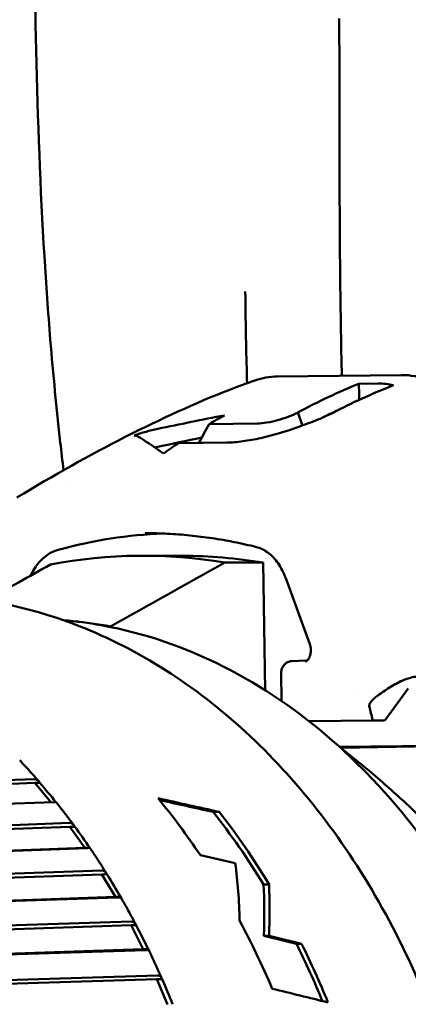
# Model space of a CAD drawing. Header units: millimetres. Extents: x 0 to 4686, y -120 to 1682.
# Tile 95 of 256: x 626 to 633, y 1102 to 1119. Entities that reach past the tile are written whole.
import ezdxf

# ---------------------------------------------------------------- set-up
doc = ezdxf.new("R2010")
doc.units = ezdxf.units.MM
doc.header["$LTSCALE"] = 2
doc.layers.add('Sichtbar (ISO)', color=7, linetype='Continuous', lineweight=50)

msp = doc.modelspace()

# ---------------------------------------------------------------- linework, layer by layer
at = {"layer": 'Sichtbar (ISO)'}
for p, q in [((630.5131, 1112.7682), (632.6557, 1112.7917)), ((631.9264, 1112.6407), (632.2565, 1112.6443)), ((630.8688, 1112.1423), (630.9471, 1111.9173)), ((629.3337, 1111.9428), (630.1655, 1111.952)), ((629.6378, 1111.6221), (628.8061, 1111.613)), ((629.6909, 1111.6235), (629.1538, 1111.6176)), ((626.8455, 1110.8634), (626.8455, 1110.8635)), ((628.8725, 1109.6603), (628.2069, 1109.6617)), ((630.2709, 1109.542), (629.6052, 1109.5436)), ((630.2709, 1109.542), (630.3028, 1107.3331)), ((630.659, 1109.275), (631.0755, 1108.1304)), ((627.6247, 1108.438), (627.6249, 1108.427)), ((631.006, 1107.8452), (630.7647, 1107.8355)), ((631.0077, 1107.8452), (631.0329, 1107.8455)), ((630.5811, 1107.6382), (630.5811, 1107.6382)), ((630.5882, 1107.1447), (630.5811, 1107.6382)), ((631.8274, 1107.316), (631.8274, 1107.316)), ((632.781, 1107.3606), (632.3932, 1106.8301)), ((632.7665, 1107.3502), (632.7665, 1107.3502)), ((632.1593, 1106.8057), (631.0651, 1106.7937)), ((634.2552, 1106.381), (631.5886, 1106.3517)), ((631.616, 1106.3314), (634.2552, 1106.381)), ((615.0398, 1105.3665), (626.3103, 1105.7919)), ((614.9829, 1105.2983), (626.3147, 1105.7259)), ((626.3147, 1105.7259), (626.4018, 1105.7276)), ((626.593, 1105.3917), (626.3147, 1105.7259)), ((626.642, 1105.3936), (615.3715, 1104.9683)), ((629.4016, 1105.2227), (629.5084, 1105.2239)), ((615.5749, 1104.5554), (626.9197, 1104.966)), ((615.636, 1104.6235), (626.9194, 1105.032)), ((626.9197, 1104.966), (627.0069, 1104.9676)), ((627.1778, 1104.6009), (626.9197, 1104.966)), ((615.8329, 1104.1903), (627.1778, 1104.6009)), ((627.2257, 1104.5987), (615.9422, 1104.1903)), ((627.1778, 1104.6009), (627.2649, 1104.6026)), ((616.1848, 1103.8178), (627.4801, 1104.208)), ((616.1196, 1103.7502), (627.4764, 1104.1424)), ((627.4764, 1104.1424), (627.5635, 1104.144)), ((627.7113, 1103.7504), (627.4764, 1104.1424)), ((630.2748, 1103.9683), (630.3699, 1103.9693)), ((616.3545, 1103.3582), (627.7113, 1103.7504)), ((627.759, 1103.7427), (616.4635, 1103.3526)), ((627.7113, 1103.7504), (627.7984, 1103.752)), ((616.6133, 1102.8882), (627.9809, 1103.2608)), ((616.6825, 1102.9549), (627.9886, 1103.3256)), ((627.9809, 1103.2608), (628.068, 1103.2625)), ((628.191, 1102.8445), (627.9809, 1103.2608)), ((630.2798, 1103.0756), (630.3694, 1103.0766)), ((616.8234, 1102.4719), (628.191, 1102.8445)), ((628.191, 1102.8445), (628.2782, 1102.8462)), ((630.8442, 1102.9403), (630.933, 1102.9413)), ((628.2381, 1102.8314), (616.9319, 1102.4609)), ((617.0526, 1101.9754), (628.4298, 1102.3273)), ((617.1259, 1102.0406), (628.4415, 1102.3907)), ((628.4298, 1102.3273), (628.5169, 1102.3289)), ((628.6137, 1101.8895), (628.4298, 1102.3273))]:
    msp.add_line(p, q, dxfattribs=at)
msp.add_arc((632.3529, 1106.8596), 0.05, 271.14237, 323.83436, dxfattribs=at)
for centre, major_axis, ratio, start_param, end_param in [((595.492, 1122.4505), (5.6073, -99.4283), 0.3623029, 1.4487405, 1.4515637), ((634.2965, 1093.3071), (-0.2511, 19.9984), 0.6657804, 0.3417409, 0.3630184), ((628.119, 1109.4699), (-0.1355, 2.2797), 0.3117538, 6.0584268, 6.209858), ((628.4159, 1111.5933), (-1.2642, -0.2781), 0.039521, 1.5449025, 1.5643663), ((634.2608, 1093.3067), (0.1918, -19.9991), 0.6651135, 3.5496673, 3.5715026), ((628.9611, 1095.7524), (-0.2685, 14.2977), 0.7464272, 0.0141142, 0.1862551), ((626.8776, 1108.7859), (-0.0188, 0.9997), 0.7464272, 0.1862491, 0.9972547), ((628.3152, 1094.3837), (-0.2869, 15.2766), 0.7464272, 6.144691, 6.4100211), ((2373.6121, -5767.4846), (-100.0237, 7332.3501), 0.6659923, 0.345303, 0.3455479), ((2353.4439, -5767.7059), (-60.8957, 7332.7794), 0.6649161, 0.348854, 0.3492882), ((628.9807, 1094.3962), (-0.2867, 15.2626), 0.7464272, 6.1445689, 6.2675223), ((626.2987, 1095.7724), (-0.2404, 12.7977), 0.7464272, 6.1187952, 6.187125), ((626.3193, 1094.3462), (-0.2671, 14.2187), 0.7464272, 6.1347551, 6.196163), ((626.2987, 1095.7724), (-0.2404, 12.7977), 0.7464272, 5.6685169, 6.1187952), ((631.0091, 1107.7452), (-0.0019, 0.1), 0.7464272, 6.2773157, 6.2991511), ((736.4558, 1079.4003), (-104.0498, 38.1971), 0.3698542, 0.2465966, 0.2514727), ((632.1586, 1106.8558), (0.0007, -0.0501), 0.1762526, 6.2825365, 6.8001206), ((632.0972, 1106.857), (-0.0652, 0.0473), 0.3144909, 3.2529629, 3.507001), ((626.2987, 1095.7724), (-0.2404, 12.7977), 0.7464272, 3.8825269, 5.6685169), ((626.4929, 1105.5589), (-0.5301, 0.6343), 0.0476031, 4.4090774, 4.9416375), ((654.6054, 1096.3041), (46.0143, -12.1346), 0.0563408, 2.1624659, 2.1902028), ((621.8495, 1095.6889), (-0.2488, 13.2477), 0.7464272, 5.423267, 5.5277018), ((654.6054, 1096.3041), (45.667, -12.043), 0.0563408, 2.1702239, 2.194784), ((622.7078, 1095.705), (-0.2469, 13.1477), 0.7464272, 5.3779107, 5.5077229), ((622.7078, 1095.705), (0.2488, -13.2477), 0.7464272, 2.2303363, 2.3583723), ((627.0872, 1104.7842), (-0.4895, 0.69), 0.0493152, 4.411259, 4.9463136), ((527.9347, 1098.3253), (160.3498, -18.6634), 0.1404277, 0.8990153, 0.9038837), ((617.9839, 1095.6163), (-9.9742, -12.3129), 0.523981, 2.5878666, 2.6821241), ((627.6323, 1103.9471), (-0.4456, 0.7411), 0.0505893, 4.415729, 4.9507836), ((618.1888, 1095.6201), (-10.4253, -12.2064), 0.5030646, 2.5724182, 2.6560612), ((618.1888, 1095.6201), (-10.5045, -12.2993), 0.5030646, 2.5673984, 2.6500795), ((628.1244, 1103.0534), (-0.3986, 0.7871), 0.0515176, 4.4199788, 4.9550334), ((621.8495, 1095.6889), (-0.2488, 13.2477), 0.7464272, 5.2087483, 5.314106), ((492.0347, 1096.5036), (209.1498, -24.3411), 0.140442, 0.861524, 0.8651249), ((489.5678, 1096.4458), (212.6859, -24.7525), 0.1404427, 0.8602109, 0.8637514), ((622.7078, 1095.705), (-0.2469, 13.1477), 0.7464272, 5.1930476, 5.2810413), ((622.7078, 1095.705), (0.2488, -13.2477), 0.7464272, 2.0454037, 2.134571), ((628.5602, 1102.1091), (-0.3489, 0.8278), 0.0521792, 4.4240129, 4.9590674), ((464.164, 1095.4435), (245.3768, -28.5619), 0.1404225, 0.8374468, 0.8427975)]:
    msp.add_ellipse(centre, major_axis=major_axis, ratio=ratio, start_param=start_param, end_param=end_param, dxfattribs=at)
for points, knots in [([(626.8117, 1111.1421), (626.7925, 1111.3024), (626.774, 1111.463), (626.7561, 1111.6239), (626.6905, 1112.2113), (626.633, 1112.8034), (626.5832, 1113.4049), (626.5437, 1113.8831), (626.5095, 1114.3629), (626.4803, 1114.8472), (626.3388, 1117.1925), (626.3081, 1119.6265), (626.2846, 1121.9936), (626.259, 1124.583), (626.247, 1127.1062), (626.241, 1129.7648), (626.2361, 1131.9344), (626.2341, 1134.1172), (626.2313, 1136.323), (626.2268, 1139.8016), (626.2199, 1143.3382), (626.216, 1146.8821), (626.2146, 1148.1338), (626.2133, 1149.3886), (626.2122, 1150.6414), (626.208, 1155.1848), (626.206, 1159.7007), (626.2053, 1163.981), (626.2053, 1164.3103), (626.2052, 1164.6382), (626.2052, 1164.9649), (626.2045, 1169.8175), (626.2037, 1174.3979), (626.2032, 1179.2729), (626.2032, 1179.5115), (626.2032, 1179.7508), (626.2032, 1179.9908), (626.2027, 1185.4664), (626.2022, 1191.3437), (626.2018, 1197.4086), (626.2015, 1200.8434), (626.2013, 1204.3398), (626.2012, 1207.9093), (626.2011, 1210.6427), (626.201, 1213.4188), (626.201, 1216.2465), (626.201, 1217.2617), (626.201, 1218.2834), (626.2009, 1219.3117)], [0.10701482, 0.10701482, 0.10701482, 0.10701482, 0.11088208, 0.11088208, 0.11088208, 0.125, 0.125, 0.125, 0.13622177, 0.13622177, 0.13622177, 0.19055895, 0.19055895, 0.19055895, 0.25, 0.25, 0.25, 0.29850606, 0.29850606, 0.29850606, 0.375, 0.375, 0.375, 0.40201679, 0.40201679, 0.40201679, 0.5, 0.5, 0.5, 0.50753895, 0.50753895, 0.50753895, 0.6195203, 0.6195203, 0.6195203, 0.625, 0.625, 0.625, 0.75, 0.75, 0.75, 0.82079114, 0.82079114, 0.82079114, 0.875, 0.875, 0.875, 0.89446177, 0.89446177, 0.89446177, 0.89446177]), ([(642.5994, 1107.9985), (640.3702, 1112.4366), (638.1795, 1116.8835), (633.8662, 1125.8124), (631.744, 1130.2945), (629.6602, 1134.7846)], [-3.9790332, -3.9790332, -3.9790332, -3.9790332, -1.9935111, -1.9935111, -0.0000887, -0.0000887, -0.0000887, -0.0000887]), ([(629.9906, 1112.6509), (629.9832, 1112.8813), (629.977, 1113.1105), (629.972, 1113.3383), (629.9654, 1113.6408), (629.9609, 1113.9407), (629.9585, 1114.2379)], [0.99071244, 0.99071244, 0.99071244, 0.99071244, 0.9947017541, 0.9947017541, 0.9947017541, 0.9999999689, 0.9999999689, 0.9999999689, 0.9999999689]), ([(631.6309, 1112.7805), (631.6304, 1112.7994), (631.6299, 1112.8181), (631.6295, 1112.8369), (631.6278, 1112.9063), (631.6262, 1112.9747), (631.6248, 1113.0421)], [0.4598010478, 0.4598010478, 0.4598010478, 0.4598010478, 0.4606550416, 0.4606550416, 0.4606550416, 0.4638242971, 0.4638242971, 0.4638242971, 0.4638242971]), ([(632.6557, 1112.7917), (632.8177, 1112.7935), (632.9829, 1112.7616), (633.2969, 1112.6387), (633.4495, 1112.5464), (633.745, 1112.3096), (633.8908, 1112.1583), (634.0787, 1111.926), (634.1312, 1111.8566), (634.1817, 1111.7858)], [0, 0, 0, 0, 0.06056303, 0.06056303, 0.12142633, 0.12142633, 0.18647334, 0.18647334, 0.21260542, 0.21260542, 0.21260542, 0.21260542]), ([(626.0052, 1110.6687), (627.2711, 1111.4353), (628.5203, 1112.0815), (629.826, 1112.5907), (629.9768, 1112.6468), (630.1261, 1112.6996)], [0, 0, 0, 0, 0.47952786, 0.47952786, 0.54268952, 0.54268952, 0.54268952, 0.54268952]), ([(631.4661, 1112.1339), (631.6367, 1112.2226), (631.8088, 1112.3063), (632.161, 1112.4667), (632.3422, 1112.5434), (632.524, 1112.6149)], [-0.16641715, -0.16641715, -0.16641715, -0.16641715, -0.08484688, -0.08484688, -0.00000302, -0.00000302, -0.00000302, -0.00000302]), ([(632.524, 1112.6149), (632.4799, 1112.6252), (632.4353, 1112.6328), (632.346, 1112.6425), (632.3012, 1112.6448), (632.2565, 1112.6443)], [-0.035989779, -0.035989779, -0.035989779, -0.035989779, -0.017994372, -0.017994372, -0.000001, -0.000001, -0.000001, -0.000001]), ([(630.8688, 1112.1423), (630.8574, 1112.1362), (630.8452, 1112.1298), (630.819, 1112.117), (630.8056, 1112.1108), (630.7638, 1112.0922), (630.7338, 1112.0799), (630.6438, 1112.046), (630.5805, 1112.0256), (630.4702, 1111.9959), (630.4037, 1111.9794), (630.2743, 1111.9588), (630.2186, 1111.9525), (630.1655, 1111.952)], [0.000001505, 0.000001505, 0.000001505, 0.000001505, 0.00544338, 0.00544338, 0.010652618, 0.010652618, 0.020989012, 0.020989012, 0.040106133, 0.040106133, 0.053367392, 0.053367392, 0.062313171, 0.062313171, 0.062313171, 0.062313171]), ([(630.9171, 1111.9062), (631.0225, 1111.9452), (631.123, 1111.9826), (631.2664, 1112.0409), (631.3144, 1112.0614), (631.3972, 1112.0993), (631.4328, 1112.1165), (631.4661, 1112.1339)], [-0.070492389, -0.070492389, -0.070492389, -0.070492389, -0.035134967, -0.035134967, -0.015939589, -0.015939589, -0.000001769, -0.000001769, -0.000001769, -0.000001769]), ([(629.6378, 1111.6221), (629.7228, 1111.623), (629.8162, 1111.6305), (630.0151, 1111.6572), (630.1187, 1111.6761), (630.3403, 1111.7255), (630.456, 1111.756), (630.6588, 1111.8167), (630.778, 1111.8546), (630.9171, 1111.9062)], [0.000001, 0.000001, 0.000001, 0.000001, 0.03417236, 0.03417236, 0.06802588, 0.06802588, 0.10413751, 0.10413751, 0.13164634, 0.13164634, 0.13164634, 0.13164634]), ([(628.4428, 1111.8591), (628.3753, 1111.8448), (628.3081, 1111.8284), (628.1724, 1111.7909), (628.1039, 1111.7697), (628.036, 1111.7465)], [-0.043088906, -0.043088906, -0.043088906, -0.043088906, -0.021939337, -0.021939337, -0.00000103, -0.00000103, -0.00000103, -0.00000103]), ([(630.1486, 1109.8128), (630.0216, 1109.8445), (629.8943, 1109.873), (629.639, 1109.9239), (629.5111, 1109.9462), (629.2547, 1109.9845), (629.1264, 1110.0005), (628.8693, 1110.0263), (628.7407, 1110.036), (628.4833, 1110.0492), (628.3545, 1110.0526), (628.2258, 1110.0529)], [4.51979539, 4.51979539, 4.51979539, 4.51979539, 4.55634737, 4.55634737, 4.59289934, 4.59289934, 4.62945132, 4.62945132, 4.6660033, 4.6660033, 4.70255528, 4.70255528, 4.70255528, 4.70255528]), ([(630.659, 1109.275), (630.6245, 1109.3696), (630.579, 1109.4574), (630.4752, 1109.6042), (630.4161, 1109.6656), (630.2883, 1109.7618), (630.2179, 1109.7955), (630.1486, 1109.8128)], [0, 0, 0, 0, 0.031865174, 0.031865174, 0.063087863, 0.063087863, 0.096674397, 0.096674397, 0.096674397, 0.096674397]), ([(624.618, 1082.4885), (625.6729, 1082.5083), (626.7232, 1082.7537), (628.7114, 1083.6702), (629.6484, 1084.3431), (631.3178, 1086.0509), (632.0484, 1087.0883), (633.2267, 1089.4217), (633.6733, 1090.7183), (634.2366, 1093.4379), (634.3529, 1094.8605), (634.2436, 1097.6879), (634.0179, 1099.0921), (633.2466, 1101.7406), (632.7011, 1102.9844), (631.344, 1105.1848), (630.5328, 1106.1413), (628.727, 1107.6662), (627.7333, 1108.2358), (625.8557, 1108.8647), (624.9867, 1109.0001), (624.1204, 1108.9838)], [1.5766256, 1.5766256, 1.5766256, 1.5766256, 1.8928605, 1.8928605, 2.2107647, 2.2107647, 2.5310824, 2.5310824, 2.8524572, 2.8524572, 3.1740496, 3.1740496, 3.4956553, 3.4956553, 3.8172364, 3.8172364, 4.1385175, 4.1385175, 4.4585104, 4.4585104, 4.7182183, 4.7182183, 4.7182183, 4.7182183]), ([(630.9995, 1107.8269), (631.0031, 1107.8271), (631.0075, 1107.8277), (631.022, 1107.8358), (631.0312, 1107.8427), (631.05, 1107.8647), (631.0596, 1107.8792), (631.0745, 1107.9112), (631.0805, 1107.9281), (631.0893, 1107.9642), (631.0923, 1107.9839), (631.0945, 1108.024), (631.0938, 1108.0448), (631.0886, 1108.0849), (631.0841, 1108.1045), (631.0774, 1108.125), (631.0764, 1108.1277), (631.0755, 1108.1304)], [0.000006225, 0.000006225, 0.000006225, 0.000006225, 0.009620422, 0.009620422, 0.017615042, 0.017615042, 0.024764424, 0.024764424, 0.03071816, 0.03071816, 0.036714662, 0.036714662, 0.042821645, 0.042821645, 0.04896219, 0.04896219, 0.049917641, 0.049917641, 0.049917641, 0.049917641]), ([(630.6298, 1107.7708), (630.6445, 1107.7873), (630.6619, 1107.8012), (630.6993, 1107.8221), (630.7198, 1107.8293), (630.7485, 1107.8343), (630.7566, 1107.8351), (630.7647, 1107.8355)], [0, 0, 0, 0, 0.007123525, 0.007123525, 0.014280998, 0.014280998, 0.017028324, 0.017028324, 0.017028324, 0.017028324]), ([(630.5811, 1107.6382), (630.5807, 1107.6624), (630.5848, 1107.6871), (630.6015, 1107.7319), (630.6139, 1107.7529), (630.6298, 1107.7708)], [0, 0, 0, 0, 0.008124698, 0.008124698, 0.01578632, 0.01578632, 0.01578632, 0.01578632]), ([(632.9311, 1107.5663), (632.8977, 1107.5657), (632.8606, 1107.5599), (632.7682, 1107.5356), (632.7119, 1107.5141), (632.58, 1107.4526), (632.5037, 1107.4095), (632.361, 1107.3185), (632.294, 1107.2714), (632.2285, 1107.2218)], [0.000001, 0.000001, 0.000001, 0.000001, 0.017422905, 0.017422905, 0.040047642, 0.040047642, 0.068293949, 0.068293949, 0.093094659, 0.093094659, 0.093094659, 0.093094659]), ([(632.105, 1107.0479), (632.1028, 1107.057), (632.1037, 1107.0681), (632.1123, 1107.094), (632.1199, 1107.1084), (632.1411, 1107.139), (632.1545, 1107.1549), (632.1876, 1107.1887), (632.2077, 1107.2061), (632.2285, 1107.2218)], [-0.027455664, -0.027455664, -0.027455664, -0.027455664, -0.021007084, -0.021007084, -0.014555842, -0.014555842, -0.007894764, -0.007894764, -0.000001, -0.000001, -0.000001, -0.000001]), ([(632.1593, 1106.8057), (632.1722, 1106.806), (632.1852, 1106.8062), (632.211, 1106.8067), (632.224, 1106.807), (632.2499, 1106.8075), (632.2629, 1106.8078), (632.2888, 1106.8083), (632.3018, 1106.8085), (632.3278, 1106.8091), (632.3408, 1106.8093), (632.3539, 1106.8096)], [6.1629872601, 6.1629872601, 6.1629872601, 6.1629872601, 6.164103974, 6.164103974, 6.1652206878, 6.1652206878, 6.1663374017, 6.1663374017, 6.1674541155, 6.1674541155, 6.1685708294, 6.1685708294, 6.1685708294, 6.1685708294]), ([(626.3823, 1105.7544), (626.3608, 1105.7793), (626.3391, 1105.8041), (626.2957, 1105.8533), (626.2739, 1105.8778), (626.2302, 1105.9266), (626.2082, 1105.9509), (626.1642, 1105.9992), (626.1421, 1106.0232), (626.0977, 1106.071), (626.0754, 1106.0948), (626.0531, 1106.1185)], [3.988439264, 3.988439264, 3.988439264, 3.988439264, 3.996898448, 3.996898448, 4.005357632, 4.005357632, 4.013816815, 4.013816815, 4.022275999, 4.022275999, 4.030735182, 4.030735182, 4.030735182, 4.030735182]), ([(626.4018, 1105.7276), (626.3899, 1105.7468), (626.3738, 1105.7656), (626.3448, 1105.7861), (626.3273, 1105.7923), (626.3126, 1105.792), (626.3118, 1105.792), (626.3111, 1105.7919), (626.3103, 1105.7919)], [0.129222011, 0.129222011, 0.129222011, 0.129222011, 0.13675171, 0.13675171, 0.143393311, 0.143393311, 0.143393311, 0.143733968, 0.143733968, 0.143733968, 0.143733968]), ([(626.642, 1105.3936), (626.6428, 1105.3936), (626.6435, 1105.3936), (626.6443, 1105.3936), (626.659, 1105.3939), (626.6713, 1105.3939), (626.6809, 1105.3935), (626.6829, 1105.3932), (626.6832, 1105.3929)], [0.143052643, 0.143052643, 0.143052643, 0.143052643, 0.143393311, 0.143393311, 0.143393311, 0.150034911, 0.150034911, 0.154326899, 0.154326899, 0.154326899, 0.154326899]), ([(626.9933, 1104.989), (626.9731, 1105.0165), (626.9527, 1105.0439), (626.912, 1105.0984), (626.8915, 1105.1256), (626.8503, 1105.1797), (626.8297, 1105.2066), (626.7882, 1105.2602), (626.7674, 1105.2869), (626.7255, 1105.3401), (626.7045, 1105.3666), (626.6834, 1105.3929)], [3.905476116, 3.905476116, 3.905476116, 3.905476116, 3.914052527, 3.914052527, 3.922628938, 3.922628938, 3.931205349, 3.931205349, 3.93978176, 3.93978176, 3.948358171, 3.948358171, 3.948358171, 3.948358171]), ([(627.0069, 1104.9676), (626.9962, 1104.9868), (626.9812, 1105.0057), (626.9535, 1105.0262), (626.9364, 1105.0324), (626.9217, 1105.0321), (626.9209, 1105.0321), (626.9202, 1105.032), (626.9194, 1105.032)], [0.129222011, 0.129222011, 0.129222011, 0.129222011, 0.13675171, 0.13675171, 0.143393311, 0.143393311, 0.143393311, 0.143733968, 0.143733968, 0.143733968, 0.143733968]), ([(627.2257, 1104.5987), (627.2265, 1104.5987), (627.2273, 1104.5988), (627.228, 1104.5988), (627.2427, 1104.599), (627.2551, 1104.5996), (627.2675, 1104.6008), (627.2684, 1104.6017), (627.2649, 1104.6026)], [0.143052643, 0.143052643, 0.143052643, 0.143052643, 0.143393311, 0.143393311, 0.143393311, 0.150034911, 0.150034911, 0.157564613, 0.157564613, 0.157564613, 0.157564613]), ([(627.5546, 1104.1602), (627.5359, 1104.1902), (627.5171, 1104.22), (627.4793, 1104.2796), (627.4604, 1104.3092), (627.4222, 1104.3683), (627.4031, 1104.3977), (627.3645, 1104.4564), (627.3452, 1104.4856), (627.3063, 1104.5438), (627.2867, 1104.5728), (627.2671, 1104.6017)], [3.822534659, 3.822534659, 3.822534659, 3.822534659, 3.831220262, 3.831220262, 3.839905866, 3.839905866, 3.848591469, 3.848591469, 3.857277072, 3.857277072, 3.865962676, 3.865962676, 3.865962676, 3.865962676]), ([(627.5635, 1104.144), (627.554, 1104.1631), (627.5403, 1104.1819), (627.5138, 1104.2023), (627.4971, 1104.2084), (627.4824, 1104.2081), (627.4817, 1104.2081), (627.4809, 1104.208), (627.4801, 1104.208)], [0.129222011, 0.129222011, 0.129222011, 0.129222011, 0.13675171, 0.13675171, 0.143393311, 0.143393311, 0.143393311, 0.143733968, 0.143733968, 0.143733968, 0.143733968]), ([(627.759, 1103.7427), (627.7597, 1103.7427), (627.7605, 1103.7428), (627.7613, 1103.7428), (627.776, 1103.7431), (627.7883, 1103.7441), (627.8008, 1103.7471), (627.8018, 1103.7496), (627.7984, 1103.752)], [0.143052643, 0.143052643, 0.143052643, 0.143052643, 0.143393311, 0.143393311, 0.143393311, 0.150034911, 0.150034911, 0.157564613, 0.157564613, 0.157564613, 0.157564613]), ([(628.0625, 1103.2739), (628.0456, 1103.3061), (628.0285, 1103.3383), (627.9942, 1103.4024), (627.9769, 1103.4343), (627.9421, 1103.4981), (627.9246, 1103.5298), (627.8894, 1103.5931), (627.8718, 1103.6247), (627.8362, 1103.6876), (627.8183, 1103.719), (627.8003, 1103.7502)], [3.739619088, 3.739619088, 3.739619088, 3.739619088, 3.748404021, 3.748404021, 3.757188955, 3.757188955, 3.765973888, 3.765973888, 3.774758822, 3.774758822, 3.783543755, 3.783543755, 3.783543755, 3.783543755]), ([(628.068, 1103.2625), (628.0597, 1103.2813), (628.0471, 1103.2998), (628.0219, 1103.3199), (628.0057, 1103.3259), (627.9909, 1103.3256), (627.9902, 1103.3256), (627.9894, 1103.3256), (627.9887, 1103.3256)], [0.129222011, 0.129222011, 0.129222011, 0.129222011, 0.13675171, 0.13675171, 0.143393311, 0.143393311, 0.143393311, 0.143733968, 0.143733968, 0.143733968, 0.143733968]), ([(628.2381, 1102.8315), (628.2389, 1102.8315), (628.2396, 1102.8315), (628.2404, 1102.8315), (628.2551, 1102.8318), (628.2675, 1102.8334), (628.2802, 1102.8381), (628.2814, 1102.8421), (628.2782, 1102.8462)], [0.143052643, 0.143052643, 0.143052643, 0.143052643, 0.143393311, 0.143393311, 0.143393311, 0.150034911, 0.150034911, 0.157564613, 0.157564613, 0.157564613, 0.157564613]), ([(628.5139, 1102.3362), (628.4988, 1102.3705), (628.4836, 1102.4047), (628.4531, 1102.473), (628.4377, 1102.507), (628.4066, 1102.5749), (628.391, 1102.6088), (628.3595, 1102.6763), (628.3437, 1102.71), (628.3118, 1102.7772), (628.2957, 1102.8107), (628.2795, 1102.8441)], [3.656732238, 3.656732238, 3.656732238, 3.656732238, 3.665605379, 3.665605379, 3.674478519, 3.674478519, 3.68335166, 3.68335166, 3.692224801, 3.692224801, 3.701097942, 3.701097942, 3.701097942, 3.701097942]), ([(628.5169, 1102.3289), (628.5097, 1102.3473), (628.4983, 1102.3654), (628.4744, 1102.3852), (628.4585, 1102.3911), (628.4438, 1102.3908), (628.443, 1102.3908), (628.4423, 1102.3907), (628.4415, 1102.3907)], [0.129222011, 0.129222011, 0.129222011, 0.129222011, 0.13675171, 0.13675171, 0.143393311, 0.143393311, 0.143393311, 0.143733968, 0.143733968, 0.143733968, 0.143733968])]:
    msp.add_open_spline(points, degree=3, knots=knots, dxfattribs=at)
for points in [[(631.6248, 1113.0421), (631.5834, 1115.0071), (631.5898, 1116.9916), (631.5864, 1118.9686)], [(630.1264, 1112.6996), (630.2503, 1112.7434), (630.3818, 1112.7668), (630.5131, 1112.7682)], [(630.1261, 1112.6996), (630.1262, 1112.6996), (630.1263, 1112.6996), (630.1264, 1112.6996)], [(630.8688, 1112.1423), (631.2171, 1112.3307), (631.5705, 1112.497), (631.9264, 1112.6407)], [(629.5978, 1112.093), (629.2118, 1112.0184), (628.8267, 1111.9405), (628.4428, 1111.8591)], [(631.6003, 1112.2023), (631.4918, 1112.152), (631.3836, 1112.0996), (631.2759, 1112.0451)], [(629.3337, 1111.9428), (629.2737, 1111.8344), (629.2137, 1111.726), (629.1538, 1111.6176)], [(629.2043, 1111.709), (628.9419, 1111.6548), (628.68, 1111.599), (628.4188, 1111.5415)], [(628.1453, 1111.7016), (628.2778, 1111.6159), (628.4102, 1111.5264), (628.5425, 1111.4328)], [(626.9757, 1108.5284), (626.9194, 1108.5347), (626.863, 1108.5403), (626.8065, 1108.5453)]]:
    msp.add_open_spline(points, degree=3, dxfattribs=at)
for points, weights in [([(631.616, 1106.3314), (631.6136, 1106.3313), (631.6112, 1106.3312)], [1.0055376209, 1.00545598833, 1.00537352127]), ([(634.867, 1102.7601), (633.9266, 1104.501), (631.616, 1106.3314)], [1.05000006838, 1.05000006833, 1.01667721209])]:
    msp.add_rational_spline(points, weights, degree=2, dxfattribs=at)

doc.saveas('drawing.dxf')
